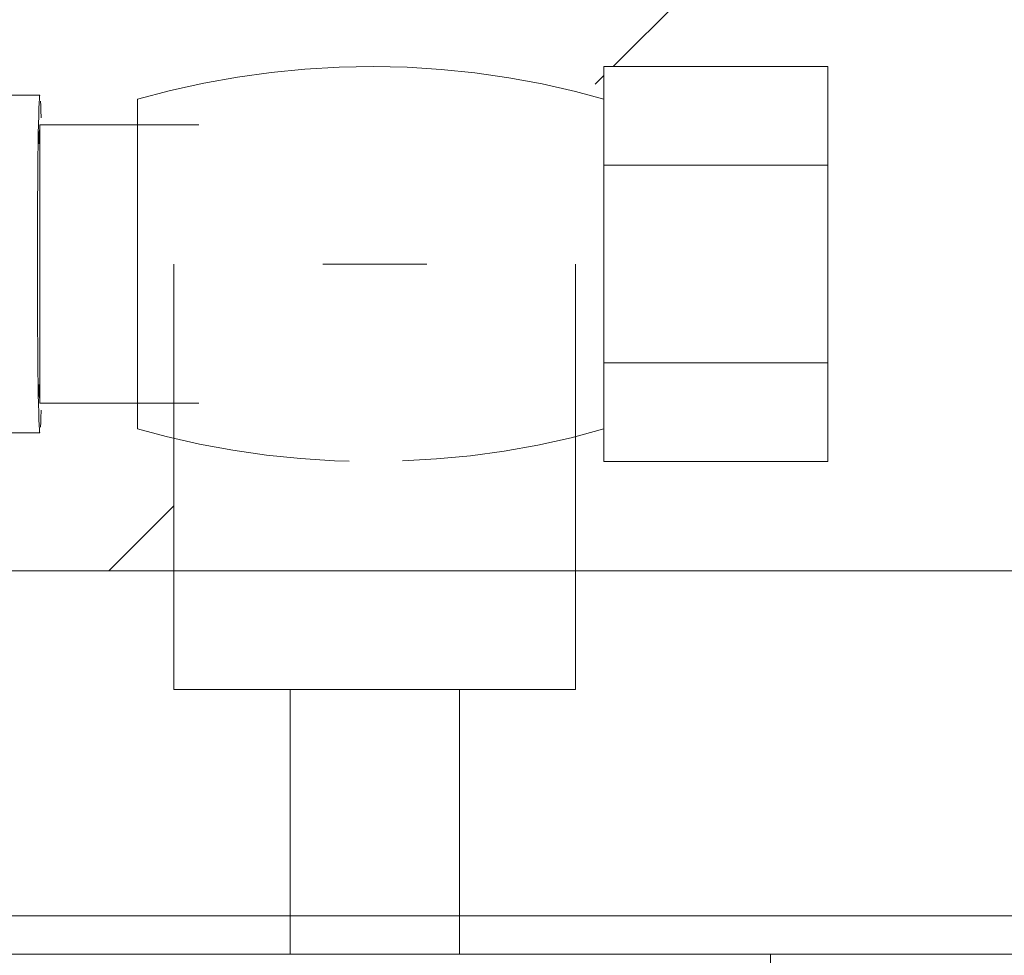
# Model space of a CAD drawing. Header units: metres. Extents: x 1.7 to 42.3, y -72.9 to -47.6.
# Tile 173 of 216: x 19.5428 to 19.6071, y -50.7716 to -50.7106. Entities that reach past the tile are written whole.
import ezdxf

# ---------------------------------------------------------------- set-up
doc = ezdxf.new("R2010")
doc.units = ezdxf.units.M
doc.linetypes.add('Traço', pattern=[0.006, 0.003, -0.003])
for name, color, linetype, lineweight in [('A-DETL-GENF-HDLN', 7, 'Traço', 18), ('A-WALL', 7, 'Continuous', 18), ('A-WALL-PATT', 7, 'Continuous', 18), ('P-SANR-FIXT', 7, 'Continuous', 18)]:
    doc.layers.add(name, color=color, linetype=linetype, lineweight=lineweight)

# ---------------------------------------------------------------- blocks, each defined once
blk = doc.blocks.new('Chuveiro Acessível - BR06_ChuveiroAcessível-7968317-2PAV - FRIGORÍFICA')
at = {"layer": 'A-DETL-GENF-HDLN', "color": 253, "linetype": 'Continuous', "true_color": 0xaaaaaa}
for p, q in [((0.116686, 0.110449), (0.116686, 0.1)), ((0.116686, 0.110449), (0.116686, 0.1)), ((0.1425, 0.1), (0.116686, 0.1)), ((0.1425, 0.1), (0.116686, 0.1)), ((0.168314, 0.1), (0.1425, 0.1)), ((0.168314, 0.1), (0.1425, 0.1))]:
    blk.add_line(p, q, dxfattribs=at)
at = {"layer": 'P-SANR-FIXT', "color": 253, "true_color": 0xaaaaaa}
for p, q in [((0.136977, 0.1), (0.136977, 0.082738)), ((0.136977, 0.1), (0.136977, 0.082738)), ((0.148023, 0.082738), (0.148023, 0.1)), ((0.148023, 0.082738), (0.148023, 0.1)), ((0.129398, 0.082738), (0.129398, 0.055)), ((0.155602, 0.082738), (0.129398, 0.082738)), ((0.129398, 0.082738), (0.129398, 0.055)), ((0.155602, 0.082738), (0.129398, 0.082738)), ((0.155602, 0.055), (0.155602, 0.082738)), ((0.155602, 0.055), (0.155602, 0.082738)), ((0.112936, 0.06144), (0.112936, 0.067881)), ((0.127548, 0.067881), (0.112936, 0.067881)), ((0.112936, 0.06144), (0.112936, 0.067881)), ((0.127548, 0.067881), (0.112936, 0.067881)), ((0.127548, 0.067881), (0.127548, 0.06144)), ((0.127548, 0.067881), (0.127548, 0.06144)), ((0.157971, 0.065758), (0.157971, 0.044242)), ((0.157971, 0.065758), (0.157971, 0.044242)), ((0.164348, 0.064076), (0.153971, 0.064076)), ((0.164348, 0.064076), (0.153971, 0.064076)), ((0.164348, 0.045924), (0.164348, 0.064076)), ((0.164348, 0.045924), (0.164348, 0.064076)), ((0.112936, 0.04856), (0.112936, 0.06144)), ((0.127548, 0.06144), (0.112936, 0.06144)), ((0.112936, 0.04856), (0.112936, 0.06144)), ((0.127548, 0.06144), (0.112936, 0.06144)), ((0.127548, 0.06144), (0.127548, 0.04856)), ((0.127548, 0.06144), (0.127548, 0.04856)), ((0.139109, 0.055), (0.145891, 0.055)), ((0.139109, 0.055), (0.145891, 0.055)), ((0.112936, 0.042119), (0.112936, 0.04856)), ((0.127548, 0.04856), (0.112936, 0.04856)), ((0.112936, 0.042119), (0.112936, 0.04856)), ((0.127548, 0.04856), (0.112936, 0.04856)), ((0.127548, 0.04856), (0.127548, 0.042119)), ((0.127548, 0.04856), (0.127548, 0.042119)), ((0.153971, 0.045924), (0.164348, 0.045924)), ((0.153971, 0.045924), (0.164348, 0.045924)), ((0.127548, 0.042119), (0.112936, 0.042119)), ((0.127548, 0.042119), (0.112936, 0.042119))]:
    blk.add_line(p, q, dxfattribs=at)
at = {"layer": 'P-SANR-FIXT', "color": 253, "true_color": 0xaaaaaa, "flags": 128}
for points in [[(0.127548, 0.065758), (0.129697, 0.066324), (0.131867, 0.066803), (0.134054, 0.067195), (0.136255, 0.067499), (0.138466, 0.067715), (0.140685, 0.067842)], [(0.127548, 0.065758), (0.129697, 0.066324), (0.131867, 0.066803), (0.134054, 0.067195), (0.136255, 0.067499), (0.138466, 0.067715), (0.140685, 0.067842)], [(0.144174, 0.067852), (0.145128, 0.067831), (0.147345, 0.067692), (0.149556, 0.067464), (0.151755, 0.067148), (0.15394, 0.066744), (0.156107, 0.066254), (0.157971, 0.065758)], [(0.144174, 0.067852), (0.145128, 0.067831), (0.147345, 0.067692), (0.149556, 0.067464), (0.151755, 0.067148), (0.15394, 0.066744), (0.156107, 0.066254), (0.157971, 0.065758)], [(0.164348, 0.066005), (0.166838, 0.066005), (0.169326, 0.066005), (0.171808, 0.066005), (0.174279, 0.066005), (0.176736, 0.066005), (0.179174, 0.066005), (0.18159, 0.066005), (0.18398, 0.066005), (0.18634, 0.066005), (0.188666, 0.066005), (0.190955, 0.066005), (0.193203, 0.066005), (0.195406, 0.066005), (0.197561, 0.066005), (0.199665, 0.066005), (0.201713, 0.066005)], [(0.164348, 0.066005), (0.166838, 0.066005), (0.169326, 0.066005), (0.171808, 0.066005), (0.174279, 0.066005), (0.176736, 0.066005), (0.179174, 0.066005), (0.18159, 0.066005), (0.18398, 0.066005), (0.18634, 0.066005), (0.188666, 0.066005), (0.190955, 0.066005), (0.193203, 0.066005), (0.195406, 0.066005), (0.197561, 0.066005), (0.199665, 0.066005), (0.201713, 0.066005)], [(0.157971, 0.044242), (0.155822, 0.043676), (0.153652, 0.043197), (0.151465, 0.042805), (0.149264, 0.042501), (0.147053, 0.042285), (0.144834, 0.042158), (0.142613, 0.042119), (0.140391, 0.042169), (0.138174, 0.042308), (0.135963, 0.042536), (0.133764, 0.042852), (0.131579, 0.043256), (0.129412, 0.043746), (0.127548, 0.044242)], [(0.157971, 0.044242), (0.155822, 0.043676), (0.153652, 0.043197), (0.151465, 0.042805), (0.149264, 0.042501), (0.147053, 0.042285), (0.144834, 0.042158), (0.142613, 0.042119), (0.140391, 0.042169), (0.138174, 0.042308), (0.135963, 0.042536), (0.133764, 0.042852), (0.131579, 0.043256), (0.129412, 0.043746), (0.127548, 0.044242)], [(0.201299, 0.043995), (0.199239, 0.043995), (0.197125, 0.043995), (0.194959, 0.043995), (0.192747, 0.043995), (0.19049, 0.043995), (0.188193, 0.043995), (0.18586, 0.043995), (0.183493, 0.043995), (0.181098, 0.043995), (0.178677, 0.043995), (0.176234, 0.043995), (0.173774, 0.043995), (0.171301, 0.043995), (0.168817, 0.043995), (0.166329, 0.043995), (0.164348, 0.043995)], [(0.201299, 0.043995), (0.199239, 0.043995), (0.197125, 0.043995), (0.194959, 0.043995), (0.192747, 0.043995), (0.19049, 0.043995), (0.188193, 0.043995), (0.18586, 0.043995), (0.183493, 0.043995), (0.181098, 0.043995), (0.178677, 0.043995), (0.176234, 0.043995), (0.173774, 0.043995), (0.171301, 0.043995), (0.168817, 0.043995), (0.166329, 0.043995), (0.164348, 0.043995)]]:
    blk.add_lwpolyline(points, dxfattribs=at)
at = {"layer": 'P-SANR-FIXT', "color": 253, "true_color": 0xaaaaaa}
for major_axis, start_param, end_param in [((0, 0.011005), 0.261799, 0.523599), ((0, 0.011005), 0.261799, 0.523599), ((0, 0.011005), 4.712389, 6.283185), ((0, 0.011005), 4.712389, 6.283185), ((0, 0.009061), 5.759587, 6.021386), ((0, 0.009061), 5.759587, 6.021386), ((0, 0.011005), 3.141593, 4.712389), ((0, 0.011005), 3.141593, 4.712389), ((0, 0.009061), 3.403392, 3.665191), ((0, 0.009061), 3.403392, 3.665191), ((0, 0.011005), 2.617994, 2.879793), ((0, 0.011005), 2.617994, 2.879793)]:
    blk.add_ellipse((0.164348, 0.055), major_axis=major_axis, ratio=0.014867, start_param=start_param, end_param=end_param, dxfattribs=at)
blk = doc.blocks.new('4 GRE - ESCOLA DE CINEMA E AUDIOVISUAL CINE REX R07_rvt-1-2PAV - FRIGORÍFICA')
at = {"layer": 'A-WALL-PATT', "true_color": 0xd4d4d4}
h = blk.add_hatch(dxfattribs=at)
h.set_pattern_fill('FP_1', color=254, style=0, pattern_type=2)
h.set_pattern_definition([(50, (21.555, -62.9), (0.546555, -0.047815), [0.05715, -0.62865]), (355, (21.555, -62.9), (-0.105728, 0.573166), [0.04572, -0.50292]), (100.451, (21.601, -62.904), (0.440828, 0.52535), [0.04857, -0.53427]), (46.184, (21.555, -62.748), (0.813237, -0.12613), [0.08573, -0.94298]), (96.636, (21.623, -62.758), (0.71221, 0.742287), [0.07286, -0.80141]), (351.184, (21.555, -62.748), (0.712217, 0.742274), [0.06858, -0.75438]), (21, (21.631, -62.786), (0.454846, -0.306795), [0.05715, -0.62865]), (326, (21.631, -62.786), (0.185405, 0.55256), [0.04572, -0.50292]), (71.451, (21.669, -62.811), (0.64025, 0.245763), [0.04857, -0.53427]), (37.5, (21.555, -62.9), (0.009261, 0.2536672), [0.02515, -0.47168, 0.02515, -0.48539, -0.50482]), (37.5, (21.555, -62.9), (0.009261, 0.2536672), [-1.007, 0.02515, -0.47968]), (7.5, (21.555, -62.9), (0.200456, 0.300546), [0.02515, -0.26594, 0.02515, -0.46025, -0.1924]), (7.5, (21.555, -62.9), (0.200456, 0.300546), [-0.77648, 0.02515, -0.16726]), (327.5, (21.385, -62.9), (0.4067682, -0.0171882), [0.02515, -0.16535, 0.02515, -0.56921, -0.78867]), (327.5, (21.385, -62.9), (0.4067682, -0.0171882), [-0.78486, 0.02515, -0.76352]), (317.5, (21.309, -62.9), (0.444383, 0.076279), [0.02515, -0.2225, 0.02515, -0.36957, -0.56007]), (317.5, (21.309, -62.9), (0.444383, 0.076279), [-0.64237, 0.02515, -0.53492])])
h.paths.add_polyline_path([(21.547339, -50.771542), (21.547339, -50.769042), (21.405988, -50.769042), (21.405988, -50.771542), (21.434347, -50.771542)])
h.paths.add_polyline_path([(21.260988, -50.771542), (21.260988, -50.769042), (19.571511, -50.769616), (19.571511, -50.771542), (21.258488, -50.771542)])
h.paths.add_polyline_path([(19.381126, -50.771542), (19.396465, -50.771542), (19.396228, -50.769042), (19.068488, -50.769042), (19.068488, -50.771542), (19.376437, -50.771542)])
h.paths.add_polyline_path([(19.473488, -50.771542), (19.560465, -50.771542), (19.560465, -50.769042), (19.407511, -50.769429), (19.407511, -50.771542), (19.472882, -50.771542)])
h.paths.add_polyline_path([(17.521159, -50.771542), (18.910988, -50.771542), (18.910988, -50.769042), (16.629839, -50.769042), (16.629839, -50.574042), (16.627339, -50.574042), (16.627339, -50.771542), (16.868961, -50.771542)])
h.paths.add_polyline_path([(19.055988, -50.771542), (19.059988, -50.771542), (19.059988, -50.769042), (19.055988, -50.769042)])
h = blk.add_hatch(dxfattribs=at)
h.set_pattern_fill('FP_2', color=254, style=0, pattern_type=2)
h.set_pattern_definition([(45, (21.555, -62.9), (-0.0795495, 0.0795495), [])])
h.paths.add_polyline_path([(20.782149, -50.746542), (21.547339, -50.746542), (21.547339, -50.596542), (16.652339, -50.596542), (16.652339, -50.746542), (19.388887, -50.746542), (19.388887, -50.737534), (19.387036, -50.73788), (19.387036, -50.739422), (19.372424, -50.739422), (19.372424, -50.713661), (19.387036, -50.714167), (19.387036, -50.715784), (19.40589, -50.714002), (19.417459, -50.715784), (19.417459, -50.717465), (19.423918, -50.717011), (19.423918, -50.715537), (19.481279, -50.715311), (19.483988, -50.714585), (19.489966, -50.715546), (19.530854, -50.715537), (19.544081, -50.7164), (19.544175, -50.717465), (19.550517, -50.717011), (19.551243, -50.71566), (19.566881, -50.713794), (19.58094, -50.714862), (19.58094, -50.713661), (19.595553, -50.713661), (19.595553, -50.739422), (19.58094, -50.739077), (19.58094, -50.7373), (19.57909, -50.73788), (19.57909, -50.746542), (20.129951, -50.746542)])
h.paths.add_polyline_path([(19.524842, -50.746542), (19.552887, -50.746542), (19.552887, -50.73763), (19.550517, -50.736854), (19.550517, -50.735618), (19.544059, -50.736072), (19.544059, -50.737546), (19.423878, -50.737171), (19.42374, -50.735618), (19.417459, -50.736018), (19.417459, -50.7373), (19.41509, -50.738409), (19.41509, -50.746542), (19.518515, -50.746542)])
h.paths.add_polyline_path([(19.552887, -50.736559), (19.552887, -50.736484), (19.551315, -50.736018)])
at = {"layer": 'A-WALL-PATT', "true_color": 0xaaaaaa}
h = blk.add_hatch(dxfattribs=at)
h.set_pattern_fill('FP_22', color=253, style=0, pattern_type=2)
h.set_pattern_definition([(45, (21.555, -62.9), (-0.0795495, 0.0795495), []), (135, (21.555, -62.9), (-0.0795495, -0.0795495), [])])
h.paths.add_polyline_path([(21.258488, -50.773042), (21.258488, -50.771542), (20.133488, -50.771542), (20.133488, -50.773042), (21.108248, -50.773042)])
h.paths.add_polyline_path([(20.003488, -50.773042), (20.053619, -50.773042), (20.053488, -50.771542), (20.003488, -50.771542), (20.003357, -50.773042)])
h.paths.add_polyline_path([(19.425539, -50.773042), (19.461028, -50.773042), (19.459712, -50.771542), (19.425539, -50.771542)])
h.paths.add_polyline_path([(19.376437, -50.773042), (19.376437, -50.771542), (19.350488, -50.771542), (19.350488, -50.773042), (19.355466, -50.773042)])
h.paths.add_polyline_path([(19.505948, -50.773042), (19.541437, -50.773042), (19.541437, -50.771542), (19.507265, -50.771542)])
h.paths.add_polyline_path([(19.908488, -50.773042), (19.908488, -50.771542), (19.590539, -50.771542), (19.590539, -50.773042), (19.803852, -50.773042)])
h.paths.add_polyline_path([(19.314704, -50.773042), (19.316488, -50.773042), (19.316488, -50.771542), (19.299503, -50.771542), (19.299503, -50.773042)])
h.paths.add_polyline_path([(19.208488, -50.773042), (19.208488, -50.771542), (19.058488, -50.771542), (19.058488, -50.773042), (19.151654, -50.773042)])
at = {"layer": 'A-WALL', "color": 253, "true_color": 0xaaaaaa}
for p, q in [((21.283488, -50.746542), (19.066988, -50.746542)), ((21.260988, -50.769042), (19.068488, -50.769042)), ((21.258488, -50.771542), (19.058488, -50.771542)), ((19.068488, -50.771542), (21.258488, -50.771542))]:
    blk.add_line(p, q, dxfattribs=at)
at = {"layer": 'P-SANR-FIXT', "color": 253, "lineweight": 18, "true_color": 0xaaaaaa, "rotation": 180}
blk.add_blockref('Chuveiro Acessível - BR06_ChuveiroAcessível-7968317-2PAV - FRIGORÍFICA', (19.708488, -50.671542), dxfattribs=at)
blk.add_blockref('Chuveiro Acessível - BR06_ChuveiroAcessível-7968317-2PAV - FRIGORÍFICA', (19.708488, -50.671542), dxfattribs=at)
blk.add_blockref('Chuveiro Acessível - BR06_ChuveiroAcessível-7968317-2PAV - FRIGORÍFICA', (19.708488, -50.671542), dxfattribs=at)

msp = doc.modelspace()

# ---------------------------------------------------------------- block references
at = {"lineweight": 5}
msp.add_blockref('4 GRE - ESCOLA DE CINEMA E AUDIOVISUAL CINE REX R07_rvt-1-2PAV - FRIGORÍFICA', (0, 0), dxfattribs=at)

doc.saveas('drawing.dxf')
